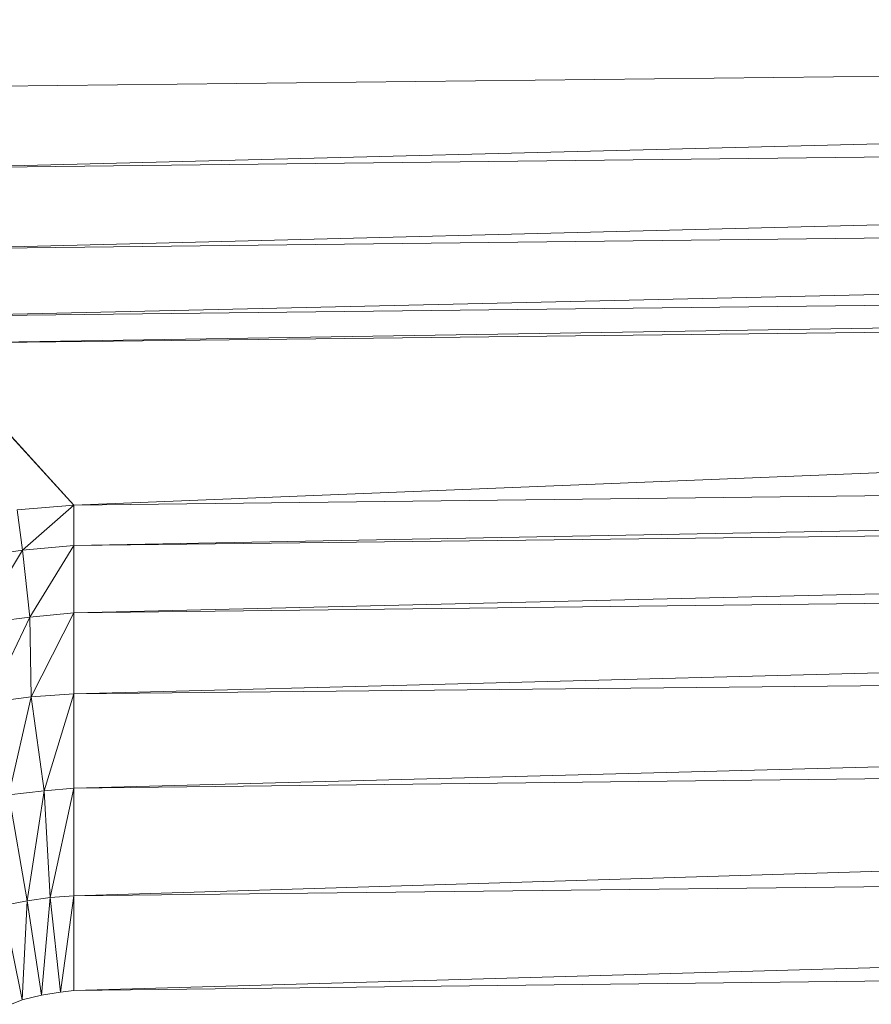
# Model space of a CAD drawing. Header units: metres. Extents: x 391.1 to 427.5, y 12.7 to 28.4.
# Tile 152 of 245: x 408.252 to 408.2946, y 24.0465 to 24.0957. Entities that reach past the tile are written whole.
import ezdxf

# ---------------------------------------------------------------- set-up
doc = ezdxf.new("R2010")
doc.units = ezdxf.units.M
doc.layers.add('02_MOBILIARIO', color=7, linetype='Continuous', lineweight=18)

# ---------------------------------------------------------------- blocks, each defined once
blk = doc.blocks.new('Family - Plats de dutxa PS-1-153501-01_ELEC _PS1')
at = {"layer": '02_MOBILIARIO', "color": 253, "true_color": 0xaaaaaa}
for p, q in [((0.409997, 0.745), (0.115559, 0.741629)), ((0.115559, 0.737585), (0.409997, 0.745)), ((0.115559, 0.741629), (0.409997, 0.745)), ((0.409997, 0.745), (0.115559, 0.737585)), ((0.115559, 0.737585), (0.409997, 0.740955)), ((0.409997, 0.740955), (0.115559, 0.73354)), ((0.115559, 0.73354), (0.409997, 0.740955)), ((0.409997, 0.740955), (0.115559, 0.737585)), ((0.115559, 0.730169), (0.409997, 0.73691)), ((0.115559, 0.73354), (0.409997, 0.73691)), ((0.409997, 0.73691), (0.115559, 0.730169)), ((0.409997, 0.73691), (0.115559, 0.73354)), ((0.115559, 0.730169), (0.409997, 0.73354)), ((0.409997, 0.73354), (0.115559, 0.728821)), ((0.115559, 0.728821), (0.409997, 0.73354)), ((0.409997, 0.73354), (0.115559, 0.730169)), ((0.115559, 0.728821), (0.409997, 0.732191)), ((0.409997, 0.732191), (0.115559, 0.728821)), ((0.122975, 0.720731), (0.409997, 0.732191)), ((0.409997, 0.732191), (0.122975, 0.720731)), ((0.115559, 0.728821), (0.122975, 0.720731)), ((0.122975, 0.720731), (0.115559, 0.728821)), ((0.122975, 0.718708), (0.409997, 0.724101)), ((0.122975, 0.720731), (0.409997, 0.724101)), ((0.409997, 0.724101), (0.122975, 0.718708)), ((0.409997, 0.724101), (0.122975, 0.720731)), ((0.122975, 0.718708), (0.409997, 0.722079)), ((0.409997, 0.722079), (0.122975, 0.715337)), ((0.122975, 0.715337), (0.409997, 0.722079)), ((0.409997, 0.722079), (0.122975, 0.718708)), ((0.122975, 0.720731), (0.120128, 0.720494)), ((0.120128, 0.720494), (0.122975, 0.720731)), ((0.120391, 0.718467), (0.120128, 0.720494)), ((0.120128, 0.720494), (0.120391, 0.718467)), ((0.120391, 0.718467), (0.122975, 0.720731)), ((0.122975, 0.720731), (0.120391, 0.718467)), ((0.122975, 0.720731), (0.122975, 0.718708)), ((0.122975, 0.718708), (0.122975, 0.720731)), ((0.120391, 0.718467), (0.117573, 0.718054)), ((0.117573, 0.718054), (0.120391, 0.718467)), ((0.118175, 0.714789), (0.120391, 0.718467)), ((0.120391, 0.718467), (0.118175, 0.714789)), ((0.122975, 0.718708), (0.120391, 0.718467)), ((0.120391, 0.718467), (0.122975, 0.718708)), ((0.120767, 0.715127), (0.120391, 0.718467)), ((0.120391, 0.718467), (0.120767, 0.715127)), ((0.120767, 0.715127), (0.122975, 0.718708)), ((0.122975, 0.718708), (0.120767, 0.715127)), ((0.122975, 0.711292), (0.409997, 0.718708)), ((0.122975, 0.715337), (0.409997, 0.718708)), ((0.409997, 0.718708), (0.122975, 0.711292)), ((0.122975, 0.718708), (0.122975, 0.715337)), ((0.409997, 0.718708), (0.122975, 0.715337)), ((0.122975, 0.715337), (0.122975, 0.718708)), ((0.120767, 0.715127), (0.118175, 0.714789)), ((0.118175, 0.714789), (0.120767, 0.715127)), ((0.118734, 0.710871), (0.120767, 0.715127)), ((0.120767, 0.715127), (0.118734, 0.710871)), ((0.122975, 0.715337), (0.120767, 0.715127)), ((0.120767, 0.715127), (0.122975, 0.715337)), ((0.120838, 0.711134), (0.120767, 0.715127)), ((0.120767, 0.715127), (0.120838, 0.711134)), ((0.120838, 0.711134), (0.122975, 0.715337)), ((0.122975, 0.715337), (0.120838, 0.711134)), ((0.122975, 0.715337), (0.122975, 0.711292)), ((0.122975, 0.711292), (0.122975, 0.715337)), ((0.122975, 0.706573), (0.409997, 0.714183)), ((0.122975, 0.711292), (0.409997, 0.714183)), ((0.409997, 0.714183), (0.122975, 0.706573)), ((0.409997, 0.714183), (0.122975, 0.711292)), ((0.118734, 0.710871), (0.120838, 0.711134)), ((0.120838, 0.711134), (0.118734, 0.710871)), ((0.119711, 0.706244), (0.120838, 0.711134)), ((0.120838, 0.711134), (0.119711, 0.706244)), ((0.120838, 0.711134), (0.122975, 0.711292)), ((0.122975, 0.711292), (0.120838, 0.711134)), ((0.121477, 0.706432), (0.120838, 0.711134)), ((0.120838, 0.711134), (0.121477, 0.706432)), ((0.121477, 0.706432), (0.122975, 0.711292)), ((0.122975, 0.711292), (0.121477, 0.706432)), ((0.122975, 0.711292), (0.122975, 0.706573)), ((0.122975, 0.706573), (0.122975, 0.711292)), ((0.122975, 0.70118), (0.409997, 0.709944)), ((0.122975, 0.706573), (0.409997, 0.709944)), ((0.409997, 0.709944), (0.122975, 0.70118)), ((0.409997, 0.709944), (0.122975, 0.706573)), ((0.122975, 0.706573), (0.121477, 0.706432)), ((0.121477, 0.706432), (0.122975, 0.706573)), ((0.121777, 0.701096), (0.122975, 0.706573)), ((0.122975, 0.706573), (0.121777, 0.701096)), ((0.122975, 0.706573), (0.122975, 0.70118)), ((0.122975, 0.70118), (0.122975, 0.706573)), ((0.121477, 0.706432), (0.119711, 0.706244)), ((0.119711, 0.706244), (0.121477, 0.706432)), ((0.120627, 0.700944), (0.119711, 0.706244)), ((0.119711, 0.706244), (0.120627, 0.700944)), ((0.120627, 0.700944), (0.121477, 0.706432)), ((0.121477, 0.706432), (0.120627, 0.700944)), ((0.121777, 0.701096), (0.121477, 0.706432)), ((0.121477, 0.706432), (0.121777, 0.701096)), ((0.122975, 0.696461), (0.409997, 0.704551)), ((0.122975, 0.70118), (0.409997, 0.704551)), ((0.409997, 0.704551), (0.122975, 0.696461)), ((0.409997, 0.704551), (0.122975, 0.70118)), ((0.122975, 0.70118), (0.121777, 0.701096)), ((0.121777, 0.701096), (0.122975, 0.70118)), ((0.122297, 0.69637), (0.122975, 0.70118)), ((0.122975, 0.70118), (0.122297, 0.69637)), ((0.122975, 0.70118), (0.122975, 0.696461)), ((0.122975, 0.696461), (0.122975, 0.70118)), ((0.120627, 0.700944), (0.119433, 0.700706)), ((0.119433, 0.700706), (0.120627, 0.700944)), ((0.120388, 0.69598), (0.119433, 0.700706)), ((0.119433, 0.700706), (0.120388, 0.69598)), ((0.120388, 0.69598), (0.120627, 0.700944)), ((0.120627, 0.700944), (0.120388, 0.69598)), ((0.121777, 0.701096), (0.120627, 0.700944)), ((0.120627, 0.700944), (0.121777, 0.701096)), ((0.121343, 0.696219), (0.120627, 0.700944)), ((0.120627, 0.700944), (0.121343, 0.696219)), ((0.121343, 0.696219), (0.121777, 0.701096)), ((0.121777, 0.701096), (0.121343, 0.696219)), ((0.122297, 0.69637), (0.121777, 0.701096)), ((0.121777, 0.701096), (0.122297, 0.69637)), ((0.122975, 0.696461), (0.409997, 0.699832)), ((0.409997, 0.699832), (0.122975, 0.696461)), ((0.121343, 0.696219), (0.120388, 0.69598)), ((0.121343, 0.696219), (0.120388, 0.69598)), ((0.122297, 0.69637), (0.121343, 0.696219)), ((0.122297, 0.69637), (0.121343, 0.696219)), ((0.122975, 0.696461), (0.122297, 0.69637)), ((0.122975, 0.696461), (0.122297, 0.69637)), ((0.120388, 0.69598), (0.119845, 0.695763)), ((0.120388, 0.69598), (0.119845, 0.695763))]:
    blk.add_line(p, q, dxfattribs=at)
blk = doc.blocks.new('LONDR55-XX_ZZ-ARQ-CAA-M3D-Londres55_ifc-1-01_ELEC _PS1')
at = {"layer": '02_MOBILIARIO', "color": 253, "lineweight": 18, "true_color": 0xaaaaaa}
blk.add_blockref('Family - Plats de dutxa PS-1-153501-01_ELEC _PS1', (408.131716, 23.350737), dxfattribs=at)

msp = doc.modelspace()

# ---------------------------------------------------------------- block references
at = {"lineweight": 5}
msp.add_blockref('LONDR55-XX_ZZ-ARQ-CAA-M3D-Londres55_ifc-1-01_ELEC _PS1', (0, 0), dxfattribs=at)

doc.saveas('drawing.dxf')
